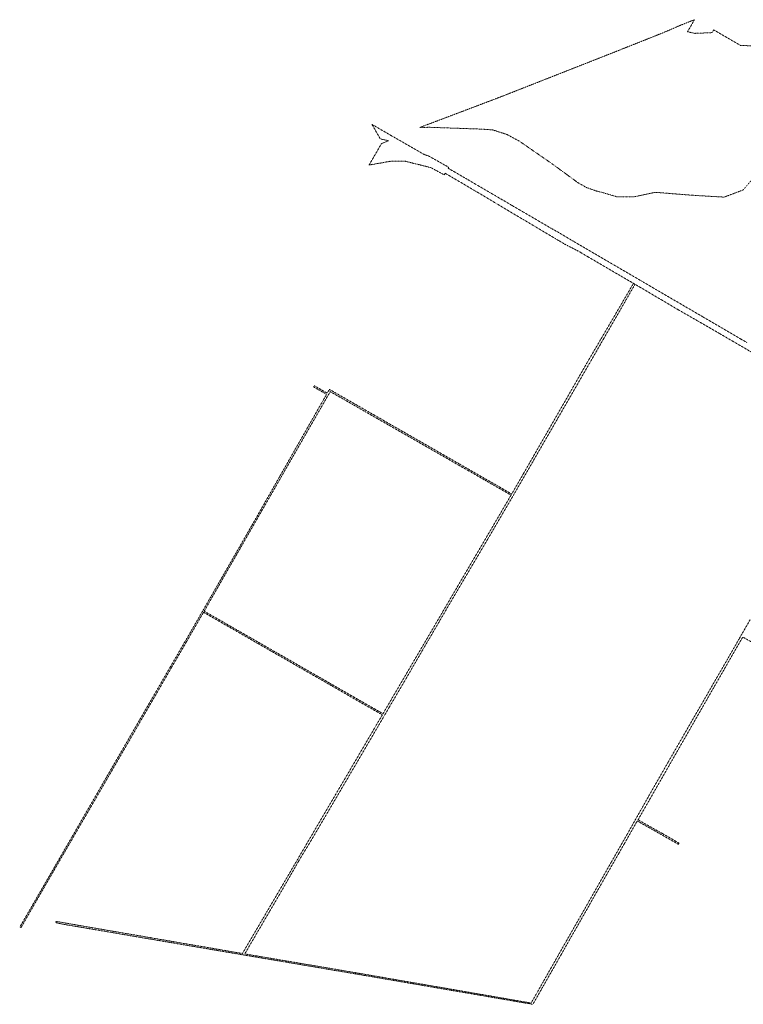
# Model space of a CAD drawing. Header units: metres. Extents: x 8430084 to 8437887, y 5768320 to 5771876.
# Tile 1 of 50: x 8430084 to 8431754, y 5768640 to 5770915. Entities that reach past the tile are written whole.
import ezdxf

# ---------------------------------------------------------------- set-up
doc = ezdxf.new("R2010")
doc.units = ezdxf.units.M
doc.header["$MEASUREMENT"] = 0
doc.linetypes.add('GUZ', pattern=[1, 0.5, -0.5])
doc.layers.add('Uzytki', color=253, linetype='GUZ', lineweight=18)

msp = doc.modelspace()

# ---------------------------------------------------------------- linework, layer by layer
at = {"layer": 'Uzytki'}
for p, q in [((8431641.7, 5770915.1), (8431609.4, 5770902.2)), ((8431625.7, 5770887.2), (8431641.7, 5770915.1)), ((8431609.4, 5770902.2), (8431575.9, 5770887.6)), ((8431686.1, 5770891.5), (8431682.4, 5770885.2)), ((8431690.4, 5770889), (8431686.1, 5770891.5)), ((8431575.9, 5770887.6), (8431524.8, 5770867.2)), ((8431642.9, 5770883.5), (8431625.7, 5770887.2)), ((8431682.4, 5770885.2), (8431642.9, 5770883.5)), ((8431718.1, 5770872.9), (8431690.4, 5770889)), ((8431735.5, 5770862.8), (8431718.1, 5770872.9)), ((8431484.8, 5770851.3), (8431467.1, 5770844.2)), ((8431524.8, 5770867.2), (8431484.8, 5770851.3)), ((8431748.5, 5770855.3), (8431735.5, 5770862.8)), ((8431792.7, 5770854.6), (8431748.5, 5770855.3)), ((8431467.1, 5770844.2), (8431239.1, 5770754.4)), ((8431239.1, 5770754.4), (8431215.2, 5770745)), ((8431187.6, 5770734.2), (8431026.9, 5770673.4)), ((8431215.2, 5770745), (8431187.6, 5770734.2)), ((8430941.4, 5770647.4), (8430897.2, 5770673.1)), ((8430897.2, 5770673.1), (8430916.5, 5770639.6)), ((8431026.9, 5770673.4), (8431007.6, 5770666.1)), ((8431007.6, 5770666.1), (8431030, 5770666.5)), ((8431030, 5770666.5), (8431038.8, 5770666.2)), ((8431038.8, 5770666.2), (8431147.2, 5770662.4)), ((8430948.1, 5770643.6), (8430941.4, 5770647.4)), ((8431019.3, 5770602.8), (8430948.1, 5770643.6)), ((8431147.2, 5770662.4), (8431175.4, 5770660.6)), ((8431175.4, 5770660.6), (8431208.4, 5770650.1)), ((8431208.4, 5770650.1), (8431237.5, 5770634.4)), ((8430919.1, 5770628.8), (8430890.5, 5770579.3)), ((8430916.5, 5770639.6), (8430935.3, 5770635.5)), ((8430935.3, 5770635.5), (8430919.1, 5770628.8)), ((8431237.5, 5770634.4), (8431313.4, 5770581.9)), ((8431028.4, 5770600), (8431019.3, 5770602.8)), ((8431033.4, 5770597.2), (8431028.4, 5770600)), ((8431074.2, 5770574.2), (8431033.4, 5770597.2)), ((8430890.5, 5770579.3), (8430939.7, 5770588)), ((8430939.7, 5770588), (8430974.6, 5770587.9)), ((8430974.6, 5770587.9), (8431018.2, 5770577.1)), ((8431018.2, 5770577.1), (8431032.8, 5770573.4)), ((8431032.8, 5770573.4), (8431064.1, 5770556.7)), ((8431072.9, 5770572), (8431074.2, 5770574.2)), ((8431077, 5770569.6), (8431072.9, 5770572)), ((8431313.4, 5770581.9), (8431344.7, 5770559)), ((8431754.3, 5770521.9), (8431814.1, 5770592.2)), ((8431064.1, 5770556.7), (8431066.1, 5770560.3)), ((8431066.1, 5770560.3), (8431073.7, 5770555.9)), ((8431073.7, 5770555.9), (8431082.5, 5770550.8)), ((8431089.3, 5770562.6), (8431077, 5770569.6)), ((8431082.5, 5770550.8), (8431131.6, 5770521.8)), ((8431110.7, 5770550.1), (8431089.3, 5770562.6)), ((8431116, 5770547), (8431110.7, 5770550.1)), ((8431344.7, 5770559), (8431372.4, 5770538.7)), ((8431138.7, 5770533.7), (8431116, 5770547)), ((8431169.6, 5770515.7), (8431138.7, 5770533.7)), ((8431372.4, 5770538.7), (8431391.6, 5770527.7)), ((8431391.6, 5770527.7), (8431413.9, 5770519.7)), ((8431131.6, 5770521.8), (8431133.6, 5770520.5)), ((8431133.6, 5770520.5), (8431137.4, 5770518.3)), ((8431137.4, 5770518.3), (8431184.3, 5770490.4)), ((8431184.8, 5770506.8), (8431169.6, 5770515.7)), ((8431220.1, 5770486.2), (8431184.8, 5770506.8)), ((8431413.9, 5770519.7), (8431429.8, 5770515.6)), ((8431429.8, 5770515.6), (8431462, 5770506.2)), ((8431462, 5770506.2), (8431503.8, 5770506.2)), ((8431503.8, 5770506.2), (8431551.4, 5770516.3)), ((8431551.4, 5770516.3), (8431635.4, 5770509.6)), ((8431635.4, 5770509.6), (8431710.1, 5770505.2)), ((8431710.1, 5770505.2), (8431714.9, 5770507)), ((8431714.9, 5770507), (8431726.6, 5770511.4)), ((8431726.6, 5770511.4), (8431754.3, 5770521.9)), ((8431184.3, 5770490.4), (8431205.8, 5770477.6)), ((8431223.9, 5770483.9), (8431220.1, 5770486.2)), ((8431237.6, 5770475.9), (8431223.9, 5770483.9)), ((8431205.8, 5770477.6), (8431213.5, 5770473)), ((8431213.5, 5770473), (8431247.3, 5770452.9)), ((8431248.7, 5770469.5), (8431237.6, 5770475.9)), ((8431281.3, 5770450.4), (8431248.7, 5770469.5)), ((8431247.3, 5770452.9), (8431272.8, 5770437.7)), ((8431272.8, 5770437.7), (8431321.3, 5770408.9)), ((8431309.7, 5770433.8), (8431281.3, 5770450.4)), ((8431310.9, 5770433.1), (8431309.7, 5770433.8)), ((8431330.3, 5770422.3), (8431310.9, 5770433.1)), ((8431348.4, 5770411.5), (8431330.3, 5770422.3)), ((8431321.3, 5770408.9), (8431329.3, 5770404.1)), ((8431329.3, 5770404.1), (8431341.6, 5770396.8)), ((8431341.6, 5770396.8), (8431377, 5770378.6)), ((8431360.4, 5770404.3), (8431348.4, 5770411.5)), ((8431364.1, 5770402.1), (8431360.4, 5770404.3)), ((8431392, 5770385.7), (8431364.1, 5770402.1)), ((8431377, 5770378.6), (8431381.1, 5770375.9)), ((8431381.1, 5770375.9), (8431396.4, 5770367)), ((8431423.2, 5770367.5), (8431392, 5770385.7)), ((8431454.3, 5770349.3), (8431423.2, 5770367.5)), ((8431396.4, 5770367), (8431469, 5770324.5)), ((8431519.8, 5770311.1), (8431454.3, 5770349.3)), ((8431469, 5770324.5), (8431500.9, 5770305.9)), ((8431500.9, 5770305.9), (8431426.6, 5770178.9)), ((8431431.9, 5770177.9), (8431504.5, 5770303.9)), ((8431500.9, 5770305.9), (8431504.5, 5770303.9)), ((8431504.5, 5770303.9), (8431604.9, 5770244.6)), ((8431577.2, 5770277.5), (8431519.8, 5770311.1)), ((8431581.6, 5770275), (8431577.2, 5770277.5)), ((8431662.7, 5770227.6), (8431581.6, 5770275)), ((8431604.9, 5770244.6), (8431651.3, 5770217.9)), ((8431651.3, 5770217.9), (8431697.7, 5770191.2)), ((8431705.4, 5770202.7), (8431662.7, 5770227.6)), ((8431697.7, 5770191.2), (8431729.5, 5770172.6)), ((8431749.5, 5770176.9), (8431705.4, 5770202.7)), ((8431426.6, 5770178.9), (8431395.5, 5770125.7)), ((8431401.7, 5770125.3), (8431431.9, 5770177.9)), ((8431729.5, 5770172.6), (8431775.2, 5770146)), ((8431762.2, 5770169.6), (8431749.5, 5770176.9)), ((8431224, 5769816.9), (8431401.7, 5770125.3)), ((8431395.5, 5770125.7), (8431247.5, 5769867.5)), ((8430763.7, 5770069.5), (8430762.2, 5770066.9)), ((8430762.2, 5770066.9), (8430773.9, 5770060.2)), ((8430791.3, 5770053.8), (8430763.7, 5770069.5)), ((8430773.9, 5770060.2), (8430787.2, 5770052.5)), ((8430779.1, 5770018.2), (8430800.8, 5770055.9)), ((8430787.2, 5770052.5), (8430792.3, 5770049.5)), ((8430792.3, 5770049.5), (8430787.8, 5770041.5)), ((8430793.9, 5770052.3), (8430791.3, 5770053.8)), ((8430798.9, 5770061), (8430793.9, 5770052.3)), ((8430801.5, 5770059.6), (8430798.9, 5770061)), ((8430800.8, 5770055.9), (8430834.1, 5770036.8)), ((8430852.6, 5770030.2), (8430801.5, 5770059.6)), ((8430780.7, 5770029.2), (8430772.4, 5770014.7)), ((8430783.6, 5770034.3), (8430780.7, 5770029.2)), ((8430785.4, 5770037.3), (8430783.6, 5770034.3)), ((8430787.8, 5770041.5), (8430785.4, 5770037.3)), ((8430834.1, 5770036.8), (8430852.7, 5770026.2)), ((8430903.7, 5770000.9), (8430852.6, 5770030.2)), ((8430852.7, 5770026.2), (8430881.7, 5770009.5)), ((8430662.5, 5769815), (8430779.1, 5770018.2)), ((8430770.8, 5770011.9), (8430748.1, 5769972.1)), ((8430772.4, 5770014.7), (8430770.8, 5770011.9)), ((8430881.7, 5770009.5), (8430911.6, 5769992.4)), ((8430925.3, 5769988.4), (8430903.7, 5770000.9)), ((8430911.6, 5769992.4), (8430970.5, 5769958.7)), ((8430992.8, 5769949.7), (8430925.3, 5769988.4)), ((8430748.1, 5769972.1), (8430620.3, 5769747.5)), ((8430970.5, 5769958.7), (8431096.1, 5769886.7)), ((8431062.1, 5769909.9), (8430992.8, 5769949.7)), ((8431096.7, 5769890), (8431062.1, 5769909.9)), ((8431128.3, 5769871.9), (8431096.7, 5769890)), ((8431096.1, 5769886.7), (8431120.2, 5769873)), ((8431120.2, 5769873), (8431157.9, 5769851.4)), ((8431187.4, 5769838), (8431128.3, 5769871.9)), ((8431247.5, 5769867.5), (8431219.8, 5769819.3)), ((8431157.9, 5769851.4), (8431218.3, 5769816.7)), ((8431219.8, 5769819.3), (8431187.4, 5769838)), ((8430605.4, 5769715.5), (8430662.5, 5769815)), ((8431218.3, 5769816.7), (8431011.6, 5769463.8)), ((8431198.1, 5769772.7), (8431224, 5769816.9)), ((8431219.8, 5769819.3), (8431218.3, 5769816.7)), ((8431165.4, 5769716.8), (8431198.1, 5769772.7)), ((8430620.3, 5769747.5), (8430607.9, 5769725.9)), ((8430521.4, 5769569), (8430605.4, 5769715.5)), ((8430607.9, 5769725.9), (8430597, 5769706.8)), ((8431092.5, 5769593.1), (8431165.4, 5769716.8)), ((8430597, 5769706.8), (8430526.1, 5769583.5)), ((8430526.1, 5769583.5), (8430518.7, 5769570.5)), ((8431027.7, 5769482.2), (8431092.5, 5769593.1)), ((8430507.1, 5769550.4), (8430466.2, 5769479.5)), ((8430518.7, 5769570.5), (8430507.1, 5769550.4)), ((8430509.8, 5769548.7), (8430521.4, 5769569)), ((8430558, 5769521), (8430509.8, 5769548.7)), ((8430468.8, 5769477.8), (8430508.3, 5769546.1)), ((8430508.3, 5769546.1), (8430580.3, 5769504.8)), ((8431770.5, 5769529.5), (8431751, 5769495.5)), ((8430586.9, 5769504.4), (8430558, 5769521)), ((8430580.3, 5769504.8), (8430631.9, 5769475.1)), ((8430616.7, 5769487.3), (8430586.9, 5769504.4)), ((8430633, 5769478), (8430616.7, 5769487.3)), ((8431015.4, 5769461.2), (8431027.7, 5769482.2)), ((8431744.8, 5769484.7), (8431717.3, 5769436.7)), ((8431719.8, 5769431), (8431753.1, 5769489)), ((8431751, 5769495.5), (8431744.8, 5769484.7)), ((8431753.1, 5769489), (8431804.5, 5769459.7)), ((8430466.2, 5769479.5), (8430432.2, 5769420.9)), ((8430435.5, 5769420.3), (8430468.8, 5769477.8)), ((8430631.9, 5769475.1), (8430654.6, 5769462.1)), ((8430675.5, 5769453.6), (8430633, 5769478)), ((8430654.6, 5769462.1), (8430736.5, 5769415.1)), ((8431011.6, 5769463.8), (8430922.6, 5769311.8)), ((8430974.5, 5769390.6), (8431015.4, 5769461.2)), ((8430800.8, 5769381.7), (8430675.5, 5769453.6)), ((8431717.3, 5769436.7), (8431705.3, 5769415.9)), ((8430272, 5769137.6), (8430435.5, 5769420.3)), ((8430432.2, 5769420.9), (8430361, 5769297.8)), ((8430736.5, 5769415.1), (8430803.6, 5769376.7)), ((8431604.6, 5769229.6), (8431719.8, 5769431)), ((8431705.3, 5769415.9), (8431693.3, 5769395.2)), ((8430936.7, 5769326.1), (8430974.5, 5769390.6)), ((8431693.3, 5769395.2), (8431677.9, 5769368.3)), ((8430863.7, 5769345.5), (8430800.8, 5769381.7)), ((8430803.6, 5769376.7), (8430845.2, 5769352.6)), ((8431677.9, 5769368.3), (8431676.4, 5769365.7)), ((8430845.2, 5769352.6), (8430921.1, 5769309.2)), ((8430922.6, 5769311.8), (8430863.7, 5769345.5)), ((8431676.4, 5769365.7), (8431611, 5769252.3)), ((8430925.3, 5769306.6), (8430936.7, 5769326.1)), ((8430921.1, 5769309.2), (8430904.6, 5769281)), ((8430910.8, 5769281.9), (8430925.3, 5769306.6)), ((8430361, 5769297.8), (8430203.7, 5769025.6)), ((8430904.6, 5769281), (8430834.4, 5769161.2)), ((8430903.1, 5769268.7), (8430910.8, 5769281.9)), ((8430863.7, 5769201.4), (8430903.1, 5769268.7)), ((8431611, 5769252.3), (8431593.1, 5769221.1)), ((8431511.4, 5769066.7), (8431604.6, 5769229.6)), ((8431593.1, 5769221.1), (8431581.8, 5769201.5)), ((8430763, 5769029.5), (8430861.6, 5769197.8)), ((8430861.6, 5769197.8), (8430863.7, 5769201.4)), ((8431581.8, 5769201.5), (8431538.6, 5769126)), ((8430834.4, 5769161.2), (8430813.6, 5769125.8)), ((8430199.7, 5769012.9), (8430272, 5769137.6)), ((8430813.6, 5769125.8), (8430655.3, 5768855.5)), ((8431538.6, 5769126), (8431522.8, 5769098)), ((8431522.8, 5769098), (8431520.1, 5769093.3)), ((8431520.1, 5769093.3), (8431486.9, 5769034.4)), ((8431484.5, 5769019.8), (8431509.5, 5769064.1)), ((8431509.5, 5769064.1), (8431604.9, 5769010)), ((8431560.7, 5769038.7), (8431511.4, 5769066.7)), ((8430203.7, 5769025.6), (8430083.9, 5768818.4)), ((8430727.3, 5768970.4), (8430763, 5769029.5)), ((8431486.9, 5769034.4), (8431449.6, 5768968.8)), ((8431567, 5769035.3), (8431560.7, 5769038.7)), ((8431584.8, 5769025.2), (8431567, 5769035.3)), ((8431606.3, 5769012.5), (8431584.8, 5769025.2)), ((8430143.8, 5768916.7), (8430199.7, 5769012.9)), ((8431466.9, 5768988.8), (8431474.4, 5769002.4)), ((8431474.4, 5769002.4), (8431475.9, 5769004.6)), ((8431475.9, 5769004.6), (8431480.1, 5769012)), ((8431480.1, 5769012), (8431484.5, 5769019.8)), ((8431604.9, 5769010), (8431606.3, 5769012.5)), ((8431459.6, 5768976.3), (8431466.9, 5768988.8)), ((8430684.9, 5768896.1), (8430727.3, 5768970.4)), ((8431449.6, 5768968.8), (8431395.9, 5768874.4)), ((8431439.8, 5768941.5), (8431459.6, 5768976.3)), ((8431428, 5768920.8), (8431439.8, 5768941.5)), ((8430087, 5768817.8), (8430143.8, 5768916.7)), ((8431422.1, 5768910.6), (8431428, 5768920.8)), ((8430659.7, 5768853.1), (8430684.9, 5768896.1)), ((8431408, 5768885.9), (8431422.1, 5768910.6)), ((8431395.9, 5768874.4), (8431355.9, 5768804.1)), ((8431395.3, 5768863.2), (8431408, 5768885.9)), ((8430603.4, 5768756.9), (8430659.7, 5768853.1)), ((8430655.3, 5768855.5), (8430644.5, 5768837)), ((8431368.6, 5768816.3), (8431395.3, 5768863.2)), ((8430193.5, 5768827.5), (8430167.2, 5768832)), ((8430167.2, 5768832), (8430168.1, 5768828.8)), ((8430168.1, 5768828.8), (8430186.3, 5768825.1)), ((8430186.3, 5768825.1), (8430274.1, 5768810.2)), ((8430203.2, 5768825.8), (8430193.5, 5768827.5)), ((8430314.8, 5768806.6), (8430203.2, 5768825.8)), ((8430644.5, 5768837), (8430598.1, 5768757.8)), ((8430083.9, 5768818.4), (8430087, 5768817.8)), ((8430274.1, 5768810.2), (8430326.2, 5768801.3)), ((8430379.2, 5768795.5), (8430314.8, 5768806.6)), ((8430326.2, 5768801.3), (8430407, 5768787.5)), ((8431355.9, 5768804.1), (8431344.7, 5768784.5)), ((8431354.8, 5768792.1), (8431368.6, 5768816.3)), ((8430387.7, 5768794), (8430379.2, 5768795.5)), ((8430432.4, 5768786.3), (8430387.7, 5768794)), ((8430407, 5768787.5), (8430444.6, 5768781.1)), ((8430455.6, 5768782.3), (8430432.4, 5768786.3)), ((8430444.6, 5768781.1), (8430483.9, 5768774.4)), ((8430510.2, 5768773), (8430455.6, 5768782.3)), ((8431344.7, 5768784.5), (8431310.2, 5768723.8)), ((8431341.1, 5768768), (8431354.8, 5768792.1)), ((8430483.9, 5768774.4), (8430533.9, 5768765.9)), ((8430598.1, 5768757.8), (8430510.2, 5768773)), ((8430533.9, 5768765.9), (8430600.4, 5768754.6)), ((8430600.4, 5768754.6), (8430601.9, 5768754.3)), ((8430601.9, 5768754.3), (8430642.7, 5768747.4)), ((8430864.9, 5768712.5), (8430603.4, 5768756.9)), ((8431327.4, 5768743.8), (8431334.1, 5768755.6)), ((8431334.1, 5768755.6), (8431341.1, 5768768)), ((8430642.7, 5768747.4), (8430693.1, 5768738.9)), ((8430693.1, 5768738.9), (8430736.6, 5768731.5)), ((8430736.6, 5768731.5), (8430781.4, 5768723.9)), ((8431313.7, 5768719.7), (8431327.4, 5768743.8)), ((8430781.4, 5768723.9), (8430815.4, 5768718.1)), ((8430815.4, 5768718.1), (8430859.3, 5768710.7)), ((8430859.3, 5768710.7), (8430863.5, 5768710)), ((8430863.5, 5768710), (8430879.8, 5768707.2)), ((8430937.1, 5768700), (8430864.9, 5768712.5)), ((8430879.8, 5768707.2), (8430899.2, 5768703.9)), ((8431310.2, 5768723.8), (8431292.3, 5768692.3)), ((8431302.8, 5768700.6), (8431313.7, 5768719.7)), ((8430899.2, 5768703.9), (8430928.5, 5768698.8)), ((8430928.5, 5768698.8), (8430957.8, 5768693.8)), ((8430981, 5768692.4), (8430937.1, 5768700)), ((8430957.8, 5768693.8), (8430996.1, 5768687.2)), ((8431052.9, 5768680), (8430981, 5768692.4)), ((8430996.1, 5768687.2), (8431033.8, 5768680.8)), ((8431292.3, 5768692.3), (8431277.7, 5768666.5)), ((8431291.5, 5768680.7), (8431302.8, 5768700.6)), ((8431033.8, 5768680.8), (8431056.7, 5768676.8)), ((8431264.5, 5768643.4), (8431052.9, 5768680)), ((8431056.7, 5768676.8), (8431080.8, 5768672.7)), ((8431080.8, 5768672.7), (8431184.6, 5768654.9)), ((8431277.7, 5768666.5), (8431264.5, 5768643.4)), ((8431268.6, 5768640.5), (8431291.5, 5768680.7)), ((8431184.6, 5768654.9), (8431225.2, 5768647.9)), ((8431225.2, 5768647.9), (8431262.6, 5768641.5)), ((8431262.6, 5768641.5), (8431268.6, 5768640.5))]:
    msp.add_line(p, q, dxfattribs=at)

doc.saveas('drawing.dxf')
